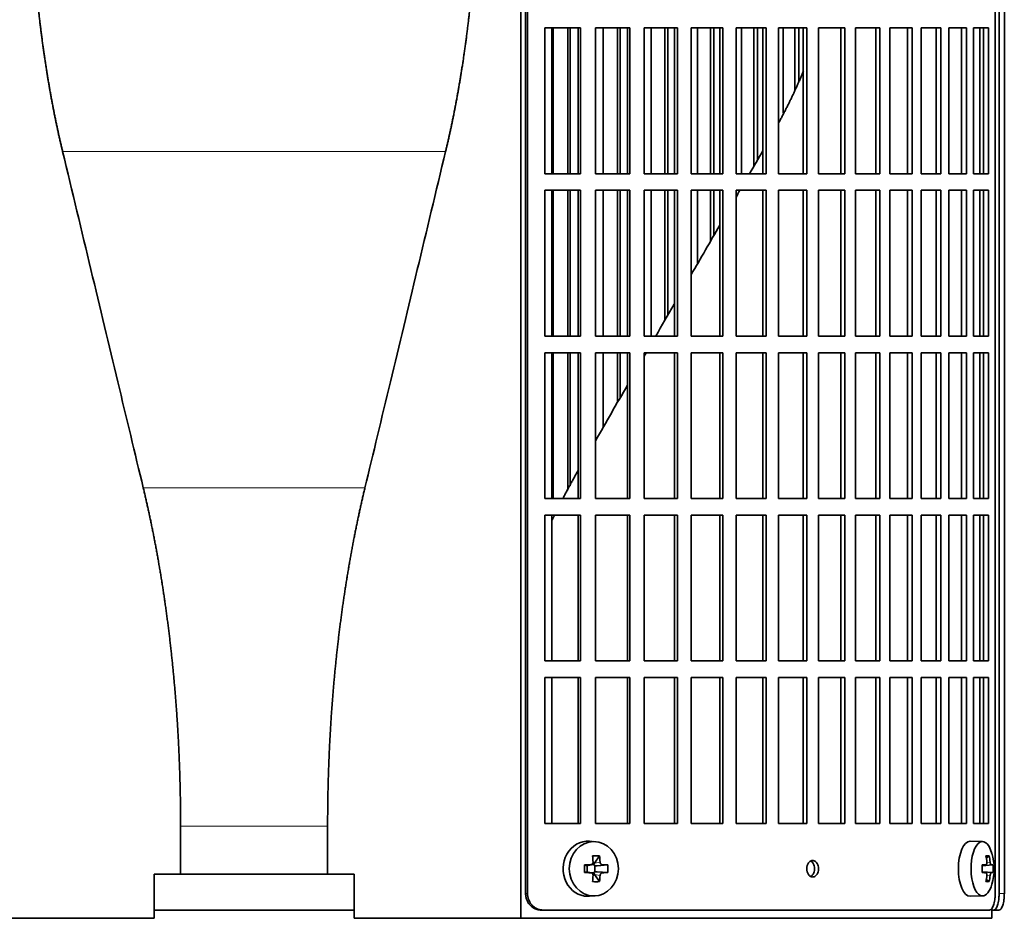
# Model space of a CAD drawing. Header units: millimetres. Extents: x 468 to 1360, y -1443 to 1457.
# Tile 13 of 29: x 576 to 755, y -126 to 37. Entities that reach past the tile are written whole.
import ezdxf

# ---------------------------------------------------------------- set-up
doc = ezdxf.new("R2010")
doc.units = ezdxf.units.MM
for name, color, linetype in [('M5X8_UNI7687', 7, 'Continuous'), ('VSI344-454_FILTR', 7, 'Continuous'), ('VSI344-454_SUPPO', 7, 'Continuous')]:
    doc.layers.add(name, color=color, linetype=linetype)

# ---------------------------------------------------------------- blocks, each defined once
blk = doc.blocks.new('SE')
at = {"layer": 'M5X8_UNI7687', "color": 7, "linetype": 'Continuous', "lineweight": 35}
for p, q in [((680.22, -112.09), (679.17, -112.02)), ((750.6, -112.08), (748.34, -112.01)), ((679.45, -116.26), (679.96, -116.26)), ((681.01, -114.68), (680.1, -115.98)), ((751.77, -114.68), (751.26, -115.07)), ((678.26, -116.32), (678.68, -116.48)), ((678.26, -117.7), (678.68, -117.55)), ((678.72, -116.48), (679.47, -116.29)), ((679.47, -117.73), (678.72, -117.54)), ((678.77, -117.56), (678.77, -116.47)), ((679.96, -117.76), (679.47, -117.76)), ((681.01, -119.35), (680.1, -118.04)), ((680.13, -116.45), (680.13, -117.58)), ((682.49, -116.32), (680.55, -116.48)), ((682.49, -117.7), (680.55, -117.55)), ((750.49, -116.37), (751.16, -116.3)), ((751.16, -117.72), (750.49, -117.65)), ((752.47, -116.32), (750.5, -116.46)), ((752.47, -117.7), (750.5, -117.56)), ((751.77, -119.35), (751.26, -118.96)), ((679.17, -122), (680.22, -121.93)), ((748.34, -122.01), (750.6, -121.94))]:
    blk.add_line(p, q, dxfattribs=at)
at = {"layer": 'M5X8_UNI7687', "color": 4, "linetype": 'Continuous', "lineweight": 9}
for p, q in [((680.1, -115.98), (681.11, -115.8)), ((751.36, -115.86), (751.96, -115.8)), ((678.68, -116.48), (679.37, -116.3)), ((679.37, -117.72), (678.68, -117.55)), ((681.11, -118.22), (680.1, -118.04)), ((681.56, -116.3), (680.55, -116.48)), ((680.55, -117.55), (681.56, -117.72)), ((750.49, -116.37), (751.15, -116.3)), ((751.15, -117.72), (750.49, -117.65)), ((752.17, -116.3), (750.5, -116.46)), ((750.5, -117.57), (752.17, -117.72)), ((751.96, -118.22), (751.35, -118.16))]:
    blk.add_line(p, q, dxfattribs=at)
at = {"layer": 'M5X8_UNI7687', "color": 7, "linetype": 'Continuous', "lineweight": 35}
for centre, radius, start, end in [((742.69, -117.01), 10, 343.7273, 16.2727), ((727.62, -117.01), 49.36, 179.1963, 180.8037), ((671.91, -117.01), 10.6, 356.2556, 3.7444), ((743.07, -117.01), 9.42, 355.7871, 4.2129)]:
    blk.add_arc(centre, radius, start, end, dxfattribs=at)
for centre, major_axis, ratio, start_param, end_param in [((678.9, -117.01), (0, -5), 0.906308, 3.081955, 6.283185), ((748.31, -117.01), (0, -5), 0.422618, 3.141593, 6.283185), ((750.57, -117.01), (0, -4.93), 0.422618, 2.175256, 6.283185), ((677.21, -120.07), (8.86, 2.7), 0.529916, 0.974266, 1.123958), ((676.43, -117.01), (0, 10), 0.34202, -1.449667, -1.335108), ((680.56, -115.97), (-0.561, -0.512), 0.450112, 5.177855, 5.696055), ((680.36, -116.01), (-0.019, -0.502), 0.906042, 5.273044, 5.799842), ((676.14, -117.01), (0, 10), 0.5, -1.449667, -1.335108), ((744.69, -120.07), (7.75, 5.06), 0.247104, 0.286808, 0.4365), ((742.77, -117.01), (0, 10), 0.866025, 4.833518, 4.948078), ((742.64, -117.01), (0, 10), 0.939693, 4.833518, 4.948078), ((676.28, -117.17), (9.99, 0.37), 0.07899, 1.254131, 1.36869), ((676.28, -116.86), (9.99, -0.37), 0.07899, -1.36869, -1.254131), ((678.68, -115.97), (-0.03, 0.507), 0.355475, 2.983295, 3.209876), ((678.68, -118.05), (-0.03, -0.507), 0.355475, 3.073309, 3.29989), ((680.36, -118.01), (-0.019, 0.502), 0.906042, 0.483343, 1.010141), ((680.56, -118.05), (-0.561, 0.512), 0.450112, 0.58713, 1.105331), ((680.56, -115.97), (-0.85, -0.111), 0.58208, 0.96918, 1.487381), ((680.56, -118.05), (-0.85, 0.111), 0.58208, 4.795805, 5.314006), ((676.28, -117.17), (9.99, 0.37), 0.07899, 0.897313, 1.011873), ((676.28, -116.86), (9.99, -0.37), 0.07899, -1.011873, -0.897313), ((742.7, -117.17), (9.97, 0.79), 0.036834, 0.556003, 0.670562), ((745.99, -117.01), (0, -9.26), 0.488139, 1.49595, 1.645642), ((742.7, -116.86), (9.97, -0.79), 0.036834, -0.670562, -0.556003), ((742.7, -117.17), (9.97, 0.79), 0.036834, 0.199185, 0.313745), ((742.7, -116.86), (9.97, -0.79), 0.036834, -0.313745, -0.199185), ((676.43, -117.01), (0, -10), 0.34202, 1.335108, 1.449667), ((677.21, -113.95), (8.86, -2.7), 0.529916, -1.123958, -0.974266), ((676.14, -117.01), (0, -10), 0.5, 1.335108, 1.449667), ((750.57, -117.01), (0, -4.93), 0.422618, 0, 0.966337), ((742.77, -117.01), (0, -10), 0.866025, 1.335108, 1.449667), ((744.69, -113.95), (7.75, -5.06), 0.247104, -0.4365, -0.286808), ((742.64, -117.01), (0, -10), 0.939693, 1.335108, 1.449667), ((678.9, -117.01), (0, -5), 0.906308, 0, 0.059638), ((748.31, -117.01), (0, -5), 0.422618, 0, 0.012961)]:
    blk.add_ellipse(centre, major_axis=major_axis, ratio=ratio, start_param=start_param, end_param=end_param, dxfattribs=at)
blk.add_ellipse((679.96, -117.01), major_axis=(0, -4.93), ratio=0.906308, dxfattribs=at)
for points in [[(679.37, -116.3), (679.39, -116.3), (679.42, -116.3), (679.46, -116.29), (679.51, -116.28), (679.55, -116.26), (679.59, -116.24), (679.63, -116.22), (679.66, -116.19), (679.7, -116.15), (679.73, -116.12), (679.75, -116.08), (679.78, -116.03), (679.79, -115.99), (679.81, -115.95), (679.82, -115.9), (679.82, -115.85), (679.82, -115.82), (679.82, -115.8)], [(681.11, -115.8), (681.11, -115.82), (681.11, -115.85), (681.12, -115.9), (681.13, -115.95), (681.15, -115.99), (681.17, -116.03), (681.19, -116.08), (681.22, -116.12), (681.25, -116.15), (681.28, -116.19), (681.32, -116.22), (681.36, -116.24), (681.4, -116.26), (681.43, -116.28), (681.47, -116.29), (681.51, -116.3), (681.54, -116.3), (681.56, -116.3)], [(751.15, -116.3), (751.16, -116.3), (751.18, -116.3), (751.2, -116.29), (751.23, -116.28), (751.25, -116.26), (751.27, -116.24), (751.29, -116.22), (751.31, -116.19), (751.32, -116.15), (751.34, -116.12), (751.35, -116.08), (751.36, -116.03), (751.36, -115.99), (751.37, -115.95), (751.37, -115.9), (751.37, -115.85), (751.36, -115.82), (751.36, -115.8)], [(751.96, -115.8), (751.97, -115.82), (751.97, -115.85), (751.98, -115.9), (751.99, -115.95), (752, -115.99), (752.01, -116.03), (752.02, -116.08), (752.03, -116.12), (752.05, -116.15), (752.06, -116.19), (752.08, -116.22), (752.09, -116.24), (752.11, -116.26), (752.13, -116.28), (752.14, -116.29), (752.16, -116.3), (752.17, -116.3), (752.17, -116.3)], [(679.82, -118.22), (679.82, -118.2), (679.82, -118.17), (679.82, -118.12), (679.81, -118.07), (679.79, -118.03), (679.78, -117.99), (679.75, -117.95), (679.73, -117.91), (679.7, -117.87), (679.66, -117.83), (679.63, -117.81), (679.59, -117.78), (679.55, -117.76), (679.51, -117.74), (679.46, -117.73), (679.42, -117.72), (679.39, -117.72), (679.37, -117.72)], [(681.56, -117.72), (681.54, -117.72), (681.51, -117.72), (681.47, -117.73), (681.43, -117.74), (681.4, -117.76), (681.36, -117.78), (681.32, -117.81), (681.28, -117.83), (681.25, -117.87), (681.22, -117.91), (681.19, -117.95), (681.17, -117.99), (681.15, -118.03), (681.13, -118.07), (681.12, -118.12), (681.11, -118.17), (681.11, -118.2), (681.11, -118.22)], [(751.36, -118.22), (751.36, -118.2), (751.37, -118.17), (751.37, -118.12), (751.37, -118.07), (751.36, -118.03), (751.36, -117.99), (751.35, -117.95), (751.34, -117.91), (751.32, -117.87), (751.31, -117.83), (751.29, -117.81), (751.27, -117.78), (751.25, -117.76), (751.23, -117.74), (751.2, -117.73), (751.18, -117.72), (751.16, -117.72), (751.15, -117.72)], [(752.17, -117.72), (752.17, -117.72), (752.16, -117.72), (752.14, -117.73), (752.13, -117.74), (752.11, -117.76), (752.09, -117.78), (752.08, -117.81), (752.06, -117.83), (752.05, -117.87), (752.03, -117.91), (752.02, -117.95), (752.01, -117.99), (752, -118.03), (751.99, -118.07), (751.98, -118.12), (751.97, -118.17), (751.97, -118.2), (751.96, -118.22)]]:
    blk.add_open_spline(points, degree=3, dxfattribs=at)
at = {"layer": 'VSI344-454_FILTR', "color": 7, "linetype": 'Continuous', "lineweight": 35}
for p, q in [((667.58, -121.51), (667.58, 151.49)), ((667.92, -121.51), (667.92, 151.49)), ((752.88, -121.51), (752.88, 151.49)), ((753.59, -121.51), (753.59, 147.49)), ((754.54, -121.51), (754.54, 147.49)), ((671.07, 9.24), (671.07, 35.74)), ((671.07, 35.74), (677.54, 35.74)), ((672.59, 9.24), (672.59, 35.74)), ((675.27, 9.24), (675.27, 35.74)), ((675.69, 9.24), (675.69, 35.74)), ((677.15, 9.24), (677.15, 35.74)), ((677.54, 9.24), (677.54, 35.74)), ((680.25, 9.24), (680.25, 35.74)), ((680.25, 35.74), (686.51, 35.74)), ((681.65, 9.24), (681.65, 35.74)), ((684.24, 9.24), (684.24, 35.74)), ((684.73, 9.24), (684.73, 35.74)), ((686.06, 9.24), (686.06, 35.74)), ((686.51, 9.24), (686.51, 35.74)), ((689.12, 9.24), (689.12, 35.74)), ((689.12, 35.74), (695.15, 35.74)), ((690.39, 9.24), (690.39, 35.74)), ((692.89, 9.24), (692.89, 35.74)), ((693.44, 9.24), (693.44, 35.74)), ((694.64, 9.24), (694.64, 35.74)), ((695.15, 9.24), (695.15, 35.74)), ((697.66, 9.24), (697.66, 35.74)), ((697.66, 35.74), (703.42, 35.74)), ((698.79, 9.24), (698.79, 35.74)), ((701.18, 9.24), (701.18, 35.74)), ((701.78, 9.24), (701.78, 35.74)), ((702.84, 9.24), (702.84, 35.74)), ((703.42, 9.24), (703.42, 35.74)), ((705.8, 9.24), (705.8, 35.74)), ((705.8, 35.74), (711.27, 35.74)), ((706.8, 9.24), (706.8, 35.74)), ((709.06, 10.66), (709.06, 35.74)), ((709.71, 11.79), (709.71, 35.74)), ((710.64, 9.24), (710.64, 35.74)), ((711.27, 9.24), (711.27, 35.74)), ((713.52, 9.24), (713.52, 35.74)), ((713.52, 35.74), (718.66, 35.74)), ((714.37, 20.23), (714.37, 35.74)), ((716.5, 24.4), (716.5, 35.74)), ((717.21, 26.12), (717.21, 35.74)), ((717.98, 9.24), (717.98, 35.74)), ((718.66, 9.24), (718.66, 35.74)), ((720.77, 35.74), (725.57, 35.74)), ((720.77, 9.24), (720.77, 35.74)), ((724.84, 9.24), (724.84, 35.74)), ((725.57, 9.24), (725.57, 35.74)), ((727.53, 35.74), (731.95, 35.74)), ((727.53, 9.24), (727.53, 35.74)), ((731.18, 9.24), (731.18, 35.74)), ((731.95, 9.24), (731.95, 35.74)), ((733.75, 35.74), (737.78, 35.74)), ((733.75, 9.24), (733.75, 35.74)), ((736.96, 9.24), (736.96, 35.74)), ((737.78, 9.24), (737.78, 35.74)), ((739.41, 35.74), (743.03, 35.74)), ((739.41, 9.24), (739.41, 35.74)), ((742.17, 9.24), (742.17, 35.74)), ((743.03, 9.24), (743.03, 35.74)), ((744.48, 35.74), (747.67, 35.74)), ((744.48, 9.24), (744.48, 35.74)), ((746.78, 9.24), (746.78, 35.74)), ((747.67, 9.24), (747.67, 35.74)), ((748.93, 35.74), (751.68, 35.74)), ((748.93, 9.24), (748.93, 35.74)), ((750.76, 9.24), (750.76, 35.74)), ((751.68, 9.24), (751.68, 35.74)), ((671.07, 9.24), (677.54, 9.24)), ((680.25, 9.24), (686.51, 9.24)), ((689.12, 9.24), (695.15, 9.24)), ((697.66, 9.24), (703.42, 9.24)), ((705.8, 9.24), (711.27, 9.24)), ((713.52, 9.24), (718.66, 9.24)), ((720.77, 9.24), (725.57, 9.24)), ((727.53, 9.24), (731.95, 9.24)), ((733.75, 9.24), (737.78, 9.24)), ((739.41, 9.24), (743.03, 9.24)), ((744.48, 9.24), (747.67, 9.24)), ((748.93, 9.24), (751.68, 9.24)), ((671.07, -20.26), (671.07, 6.24)), ((671.07, 6.24), (677.54, 6.24)), ((672.59, -20.26), (672.59, 6.24)), ((675.27, -20.26), (675.27, 6.24)), ((675.69, -20.26), (675.69, 6.24)), ((677.15, -20.26), (677.15, 6.24)), ((677.54, -20.26), (677.54, 6.24)), ((680.25, -20.26), (680.25, 6.24)), ((680.25, 6.24), (686.51, 6.24)), ((681.65, -20.26), (681.65, 6.24)), ((684.24, -20.26), (684.24, 6.24)), ((684.73, -20.26), (684.73, 6.24)), ((686.06, -20.26), (686.06, 6.24)), ((686.51, -20.26), (686.51, 6.24)), ((689.12, -20.26), (689.12, 6.24)), ((689.12, 6.24), (695.15, 6.24)), ((690.39, -20.26), (690.39, 6.24)), ((692.89, -17.35), (692.89, 6.24)), ((693.44, -16.4), (693.44, 6.24)), ((694.64, -20.26), (694.64, 6.24)), ((695.15, -20.26), (695.15, 6.24)), ((697.66, -20.26), (697.66, 6.24)), ((697.66, 6.24), (703.42, 6.24)), ((698.79, -7.13), (698.79, 6.24)), ((701.18, -3), (701.18, 6.24)), ((701.78, -1.95), (701.78, 6.24)), ((702.84, -20.26), (702.84, 6.24)), ((703.42, -20.26), (703.42, 6.24)), ((705.8, -20.26), (705.8, 6.24)), ((705.8, 6.24), (711.27, 6.24)), ((710.64, -20.26), (710.64, 6.24)), ((711.27, -20.26), (711.27, 6.24)), ((713.52, -20.26), (713.52, 6.24)), ((713.52, 6.24), (718.66, 6.24)), ((717.98, -20.26), (717.98, 6.24)), ((718.66, -20.26), (718.66, 6.24)), ((720.77, 6.24), (725.57, 6.24)), ((720.77, -20.26), (720.77, 6.24)), ((724.84, -20.26), (724.84, 6.24)), ((725.57, -20.26), (725.57, 6.24)), ((727.53, 6.24), (731.95, 6.24)), ((727.53, -20.26), (727.53, 6.24)), ((731.18, -20.26), (731.18, 6.24)), ((731.95, -20.26), (731.95, 6.24)), ((733.75, 6.24), (737.78, 6.24)), ((733.75, -20.26), (733.75, 6.24)), ((736.96, -20.26), (736.96, 6.24)), ((737.78, -20.26), (737.78, 6.24)), ((739.41, 6.24), (743.03, 6.24)), ((739.41, -20.26), (739.41, 6.24)), ((742.17, -20.26), (742.17, 6.24)), ((743.03, -20.26), (743.03, 6.24)), ((744.48, 6.24), (747.67, 6.24)), ((744.48, -20.26), (744.48, 6.24)), ((746.78, -20.26), (746.78, 6.24)), ((747.67, -20.26), (747.67, 6.24)), ((748.93, 6.24), (751.68, 6.24)), ((748.93, -20.26), (748.93, 6.24)), ((750.76, -20.26), (750.76, 6.24)), ((751.68, -20.26), (751.68, 6.24)), ((671.07, -20.26), (677.54, -20.26)), ((680.25, -20.26), (686.51, -20.26)), ((689.12, -20.26), (695.15, -20.26)), ((697.66, -20.26), (703.42, -20.26)), ((705.8, -20.26), (711.27, -20.26)), ((713.52, -20.26), (718.66, -20.26)), ((720.77, -20.26), (725.57, -20.26)), ((727.53, -20.26), (731.95, -20.26)), ((733.75, -20.26), (737.78, -20.26)), ((739.41, -20.26), (743.03, -20.26)), ((744.48, -20.26), (747.67, -20.26)), ((748.93, -20.26), (751.68, -20.26)), ((671.07, -49.76), (671.07, -23.26)), ((671.07, -23.26), (677.54, -23.26)), ((672.59, -49.76), (672.59, -23.26)), ((675.27, -48.23), (675.27, -23.26)), ((675.69, -47.42), (675.69, -23.26)), ((677.15, -49.76), (677.15, -23.26)), ((677.54, -49.76), (677.54, -23.26)), ((680.25, -49.76), (680.25, -23.26)), ((680.25, -23.26), (686.51, -23.26)), ((681.65, -36.83), (681.65, -23.26)), ((684.24, -32.33), (684.24, -23.26)), ((684.73, -31.49), (684.73, -23.26)), ((686.06, -49.76), (686.06, -23.26)), ((686.51, -49.76), (686.51, -23.26)), ((689.12, -49.76), (689.12, -23.26)), ((689.12, -23.26), (695.15, -23.26)), ((694.64, -49.76), (694.64, -23.26)), ((695.15, -49.76), (695.15, -23.26)), ((697.66, -49.76), (697.66, -23.26)), ((697.66, -23.26), (703.42, -23.26)), ((702.84, -49.76), (702.84, -23.26)), ((703.42, -49.76), (703.42, -23.26)), ((705.8, -49.76), (705.8, -23.26)), ((705.8, -23.26), (711.27, -23.26)), ((710.64, -49.76), (710.64, -23.26)), ((711.27, -49.76), (711.27, -23.26)), ((713.52, -49.76), (713.52, -23.26)), ((713.52, -23.26), (718.66, -23.26)), ((717.98, -49.76), (717.98, -23.26)), ((718.66, -49.76), (718.66, -23.26)), ((720.77, -23.26), (725.57, -23.26)), ((720.77, -49.76), (720.77, -23.26)), ((724.84, -49.76), (724.84, -23.26)), ((725.57, -49.76), (725.57, -23.26)), ((727.53, -23.26), (731.95, -23.26)), ((727.53, -49.76), (727.53, -23.26)), ((731.18, -49.76), (731.18, -23.26)), ((731.95, -49.76), (731.95, -23.26)), ((733.75, -23.26), (737.78, -23.26)), ((733.75, -49.76), (733.75, -23.26)), ((736.96, -49.76), (736.96, -23.26)), ((737.78, -49.76), (737.78, -23.26)), ((739.41, -23.26), (743.03, -23.26)), ((739.41, -49.76), (739.41, -23.26)), ((742.17, -49.76), (742.17, -23.26)), ((743.03, -49.76), (743.03, -23.26)), ((744.48, -23.26), (747.67, -23.26)), ((744.48, -49.76), (744.48, -23.26)), ((746.78, -49.76), (746.78, -23.26)), ((747.67, -49.76), (747.67, -23.26)), ((748.93, -23.26), (751.68, -23.26)), ((748.93, -49.76), (748.93, -23.26)), ((750.76, -49.76), (750.76, -23.26)), ((751.68, -49.76), (751.68, -23.26)), ((671.07, -49.76), (677.54, -49.76)), ((680.25, -49.76), (686.51, -49.76)), ((689.12, -49.76), (695.15, -49.76)), ((697.66, -49.76), (703.42, -49.76)), ((705.8, -49.76), (711.27, -49.76)), ((713.52, -49.76), (718.66, -49.76)), ((720.77, -49.76), (725.57, -49.76)), ((727.53, -49.76), (731.95, -49.76)), ((733.75, -49.76), (737.78, -49.76)), ((739.41, -49.76), (743.03, -49.76)), ((744.48, -49.76), (747.67, -49.76)), ((748.93, -49.76), (751.68, -49.76)), ((671.07, -79.26), (671.07, -52.76)), ((671.07, -52.76), (677.54, -52.76)), ((677.15, -79.26), (677.15, -52.76)), ((677.54, -79.26), (677.54, -52.76)), ((680.25, -79.26), (680.25, -52.76)), ((680.25, -52.76), (686.51, -52.76)), ((686.06, -79.26), (686.06, -52.76)), ((686.51, -79.26), (686.51, -52.76)), ((689.12, -79.26), (689.12, -52.76)), ((689.12, -52.76), (695.15, -52.76)), ((694.64, -79.26), (694.64, -52.76)), ((695.15, -79.26), (695.15, -52.76)), ((697.66, -79.26), (697.66, -52.76)), ((697.66, -52.76), (703.42, -52.76)), ((702.84, -79.26), (702.84, -52.76)), ((703.42, -79.26), (703.42, -52.76)), ((705.8, -79.26), (705.8, -52.76)), ((705.8, -52.76), (711.27, -52.76)), ((710.64, -79.26), (710.64, -52.76)), ((711.27, -79.26), (711.27, -52.76)), ((713.52, -79.26), (713.52, -52.76)), ((713.52, -52.76), (718.66, -52.76)), ((717.98, -79.26), (717.98, -52.76)), ((718.66, -79.26), (718.66, -52.76)), ((720.77, -52.76), (725.57, -52.76)), ((720.77, -79.26), (720.77, -52.76)), ((724.84, -79.26), (724.84, -52.76)), ((725.57, -79.26), (725.57, -52.76)), ((727.53, -52.76), (731.95, -52.76)), ((727.53, -79.26), (727.53, -52.76)), ((731.18, -79.26), (731.18, -52.76)), ((731.95, -79.26), (731.95, -52.76)), ((733.75, -52.76), (737.78, -52.76)), ((733.75, -79.26), (733.75, -52.76)), ((736.96, -79.26), (736.96, -52.76)), ((737.78, -79.26), (737.78, -52.76)), ((739.41, -52.76), (743.03, -52.76)), ((739.41, -79.26), (739.41, -52.76)), ((742.17, -79.26), (742.17, -52.76)), ((743.03, -79.26), (743.03, -52.76)), ((744.48, -52.76), (747.67, -52.76)), ((744.48, -79.26), (744.48, -52.76)), ((746.78, -79.26), (746.78, -52.76)), ((747.67, -79.26), (747.67, -52.76)), ((748.93, -52.76), (751.68, -52.76)), ((748.93, -79.26), (748.93, -52.76)), ((750.76, -79.26), (750.76, -52.76)), ((751.68, -79.26), (751.68, -52.76)), ((671.07, -79.26), (677.54, -79.26)), ((680.25, -79.26), (686.51, -79.26)), ((689.12, -79.26), (695.15, -79.26)), ((697.66, -79.26), (703.42, -79.26)), ((705.8, -79.26), (711.27, -79.26)), ((713.52, -79.26), (718.66, -79.26)), ((720.77, -79.26), (725.57, -79.26)), ((727.53, -79.26), (731.95, -79.26)), ((733.75, -79.26), (737.78, -79.26)), ((739.41, -79.26), (743.03, -79.26)), ((744.48, -79.26), (747.67, -79.26)), ((748.93, -79.26), (751.68, -79.26)), ((671.07, -108.76), (671.07, -82.26)), ((671.07, -82.26), (677.54, -82.26)), ((677.15, -108.76), (677.15, -82.26)), ((677.54, -108.76), (677.54, -82.26)), ((680.25, -108.76), (680.25, -82.26)), ((680.25, -82.26), (686.51, -82.26)), ((686.06, -108.76), (686.06, -82.26)), ((686.51, -108.76), (686.51, -82.26)), ((689.12, -108.76), (689.12, -82.26)), ((689.12, -82.26), (695.15, -82.26)), ((694.64, -108.76), (694.64, -82.26)), ((695.15, -108.76), (695.15, -82.26)), ((697.66, -108.76), (697.66, -82.26)), ((697.66, -82.26), (703.42, -82.26)), ((702.84, -108.76), (702.84, -82.26)), ((703.42, -108.76), (703.42, -82.26)), ((705.8, -108.76), (705.8, -82.26)), ((705.8, -82.26), (711.27, -82.26)), ((710.64, -108.76), (710.64, -82.26)), ((711.27, -108.76), (711.27, -82.26)), ((713.52, -108.76), (713.52, -82.26)), ((713.52, -82.26), (718.66, -82.26)), ((717.98, -108.76), (717.98, -82.26)), ((718.66, -108.76), (718.66, -82.26)), ((720.77, -82.26), (725.57, -82.26)), ((720.77, -108.76), (720.77, -82.26)), ((724.84, -108.76), (724.84, -82.26)), ((725.57, -108.76), (725.57, -82.26)), ((727.53, -82.26), (731.95, -82.26)), ((727.53, -108.76), (727.53, -82.26)), ((731.18, -108.76), (731.18, -82.26)), ((731.95, -108.76), (731.95, -82.26)), ((733.75, -82.26), (737.78, -82.26)), ((733.75, -108.76), (733.75, -82.26)), ((736.96, -108.76), (736.96, -82.26)), ((737.78, -108.76), (737.78, -82.26)), ((739.41, -82.26), (743.03, -82.26)), ((739.41, -108.76), (739.41, -82.26)), ((742.17, -108.76), (742.17, -82.26)), ((743.03, -108.76), (743.03, -82.26)), ((744.48, -82.26), (747.67, -82.26)), ((744.48, -108.76), (744.48, -82.26)), ((746.78, -108.76), (746.78, -82.26)), ((747.67, -108.76), (747.67, -82.26)), ((748.93, -82.26), (751.68, -82.26)), ((748.93, -108.76), (748.93, -82.26)), ((750.76, -108.76), (750.76, -82.26)), ((751.68, -108.76), (751.68, -82.26)), ((671.07, -108.76), (677.54, -108.76)), ((680.25, -108.76), (686.51, -108.76)), ((689.12, -108.76), (695.15, -108.76)), ((697.66, -108.76), (703.42, -108.76)), ((705.8, -108.76), (711.27, -108.76)), ((713.52, -108.76), (718.66, -108.76)), ((720.77, -108.76), (725.57, -108.76)), ((727.53, -108.76), (731.95, -108.76)), ((733.75, -108.76), (737.78, -108.76)), ((739.41, -108.76), (743.03, -108.76)), ((744.48, -108.76), (747.67, -108.76)), ((748.93, -108.76), (751.68, -108.76)), ((600.09, -124.51), (636.42, -124.51)), ((670.72, -124.51), (670.38, -124.51)), ((670.72, -124.51), (751.82, -124.51)), ((752.26, -124.51), (752.62, -124.51)), ((753.57, -124.51), (752.62, -124.51))]:
    blk.add_line(p, q, dxfattribs=at)
at = {"layer": 'VSI344-454_FILTR', "color": 4, "linetype": 'Continuous', "lineweight": 9}
for p, q in [((667.92, -121.51), (667.58, -121.51)), ((754.54, -121.51), (753.59, -121.51))]:
    blk.add_line(p, q, dxfattribs=at)
at = {"layer": 'VSI344-454_FILTR', "color": 7, "linetype": 'Continuous', "lineweight": 35}
for points, knots in [([(719.72, -118.51), (719.65, -118.51), (719.51, -118.49), (719.24, -118.37), (718.94, -118.09), (718.71, -117.59), (718.63, -117), (718.71, -116.42), (718.93, -115.97), (719.19, -115.7), (719.45, -115.54), (719.63, -115.52), (719.72, -115.51)], [0, 0, 0, 0, 0.064066, 0.126815, 0.254692, 0.378277, 0.50107, 0.625893, 0.749447, 0.833633, 0.916759, 1, 1, 1, 1]), ([(719.36, -118.43), (719.43, -118.4), (719.57, -118.3), (719.81, -118.05), (720.02, -117.6), (720.1, -117.02), (720.02, -116.44), (719.79, -115.93), (719.54, -115.69), (719.4, -115.61), (719.38, -115.6)], [0.1064378, 0.1064378, 0.1064378, 0.1064378, 0.1663652, 0.2505516, 0.3741057, 0.498929, 0.621722, 0.7453065, 0.8731842, 0.8878187, 0.8878187, 0.8878187, 0.8878187]), ([(719.72, -115.51), (719.79, -115.52), (719.93, -115.53), (720.2, -115.65), (720.5, -115.93), (720.73, -116.44), (720.81, -117.02), (720.72, -117.6), (720.51, -118.05), (720.26, -118.32), (720, -118.48), (719.82, -118.5), (719.72, -118.51)], [0, 0, 0, 0, 0.064066, 0.126815, 0.254692, 0.378277, 0.50107, 0.625893, 0.749447, 0.833633, 0.916759, 1, 1, 1, 1]), ([(670.38, -124.51), (670.33, -124.51), (670.22, -124.51), (670.06, -124.49), (669.91, -124.47), (669.76, -124.44), (669.61, -124.4), (669.46, -124.34), (669.19, -124.23), (668.81, -124.02), (668.39, -123.65), (668.03, -123.19), (667.82, -122.75), (667.69, -122.38), (667.62, -122.1), (667.58, -121.81), (667.58, -121.61), (667.58, -121.51)], [0, 0, 0, 0, 0.036074, 0.071827, 0.107372, 0.142823, 0.178296, 0.213907, 0.249769, 0.37568, 0.49974, 0.623937, 0.750153, 0.812742, 0.874833, 0.937047, 1, 1, 1, 1]), ([(667.92, -121.51), (667.92, -121.57), (667.92, -121.68), (667.94, -121.85), (667.96, -122.01), (667.99, -122.18), (668.03, -122.34), (668.08, -122.5), (668.18, -122.79), (668.38, -123.19), (668.73, -123.65), (669.16, -124.02), (669.57, -124.25), (669.91, -124.39), (670.18, -124.46), (670.45, -124.5), (670.63, -124.51), (670.72, -124.51)], [0, 0, 0, 0, 0.036092, 0.07186, 0.10742, 0.142884, 0.178369, 0.213992, 0.249865, 0.376032, 0.500265, 0.624304, 0.750267, 0.812832, 0.874898, 0.937082, 1, 1, 1, 1]), ([(751.82, -124.51), (751.84, -124.51), (751.88, -124.51), (751.94, -124.49), (752, -124.47), (752.06, -124.44), (752.12, -124.4), (752.17, -124.34), (752.28, -124.23), (752.42, -124.02), (752.58, -123.65), (752.71, -123.19), (752.79, -122.75), (752.84, -122.38), (752.87, -122.1), (752.88, -121.81), (752.88, -121.61), (752.88, -121.51)], [0, 0, 0, 0, 0.036074, 0.071827, 0.107372, 0.142823, 0.178296, 0.213907, 0.249769, 0.375679, 0.49974, 0.623937, 0.750153, 0.812742, 0.874833, 0.937047, 1, 1, 1, 1]), ([(752.62, -124.51), (752.63, -124.51), (752.67, -124.51), (752.73, -124.49), (752.78, -124.47), (752.84, -124.44), (752.89, -124.4), (752.94, -124.34), (753.04, -124.23), (753.17, -124.02), (753.31, -123.65), (753.43, -123.19), (753.5, -122.75), (753.55, -122.38), (753.57, -122.1), (753.58, -121.81), (753.58, -121.61), (753.59, -121.51)], [0, 0, 0, 0, 0.036074, 0.071835, 0.107394, 0.142867, 0.178369, 0.214016, 0.24992, 0.375515, 0.499619, 0.623903, 0.749864, 0.812553, 0.874725, 0.937001, 1, 1, 1, 1]), ([(754.54, -121.51), (754.53, -121.57), (754.53, -121.68), (754.53, -121.85), (754.52, -122.01), (754.51, -122.18), (754.5, -122.34), (754.48, -122.5), (754.45, -122.79), (754.38, -123.19), (754.26, -123.65), (754.12, -124.02), (753.97, -124.25), (753.85, -124.39), (753.76, -124.46), (753.66, -124.5), (753.6, -124.51), (753.57, -124.51)], [0, 0, 0, 0, 0.03611, 0.071905, 0.107497, 0.143003, 0.178538, 0.214218, 0.250157, 0.376062, 0.500393, 0.624478, 0.750119, 0.812755, 0.87487, 0.93708, 1, 1, 1, 1])]:
    blk.add_open_spline(points, degree=3, knots=knots, dxfattribs=at)
at = {"layer": 'VSI344-454_SUPPO', "color": 7, "linetype": 'Continuous', "lineweight": 35}
for p, q in [((666.72, -126.01), (666.72, 152.08)), ((672.32, 9.24), (672.32, 35.74)), ((750.1, 9.24), (750.1, 35.74)), ((672.32, -20.26), (672.32, 6.24)), ((750.1, -20.26), (750.1, 6.24)), ((672.32, -49.76), (672.32, -23.26)), ((750.1, -49.76), (750.1, -23.26)), ((672.32, -79.26), (672.32, -52.76)), ((750.1, -79.26), (750.1, -52.76)), ((672.32, -108.76), (672.32, -82.26)), ((750.1, -108.76), (750.1, -82.26)), ((604.9, -118.01), (604.9, -109.27)), ((631.61, -118.01), (631.61, -109.27)), ((604.9, -118.01), (600.09, -118.01)), ((600.09, -118.01), (600.09, -126.01)), ((604.9, -118.01), (631.61, -118.01)), ((631.61, -118.01), (636.42, -118.01)), ((636.42, -118.01), (636.42, -126.01)), ((752.26, -126.01), (752.26, -124.23)), ((569.78, -126.01), (600.09, -126.01)), ((666.72, -126.01), (636.42, -126.01)), ((666.72, -126.01), (752.26, -126.01))]:
    blk.add_line(p, q, dxfattribs=at)
at = {"layer": 'VSI344-454_SUPPO', "color": 4, "linetype": 'Continuous', "lineweight": 9}
for p, q in [((583.46, 13.3), (653.04, 13.3)), ((638.39, -47.8), (598.11, -47.8)), ((631.61, -109.27), (604.9, -109.27))]:
    blk.add_line(p, q, dxfattribs=at)
at = {"layer": 'VSI344-454_SUPPO', "color": 7, "linetype": 'Continuous', "lineweight": 35}
for points, degree, knots in [([(583.46, 13.3), (582.04, 19.23), (580.95, 25.61), (579.86, 32.01), (579.12, 38.72), (578.38, 45.44), (578.01, 52.38), (577.8, 56.22), (577.71, 60.1)], 2, [0, 0, 0, 0.25, 0.25, 0.5, 0.5, 0.75, 0.75, 0.8891852, 0.8891852, 0.8891852]), ([(658.8, 60.1), (658.7, 56.22), (658.5, 52.38), (658.12, 45.44), (657.38, 38.72), (656.65, 32.01), (655.55, 25.61), (654.47, 19.23), (653.04, 13.3)], 2, [0.1108193, 0.1108193, 0.1108193, 0.25, 0.25, 0.5, 0.5, 0.75, 0.75, 1, 1, 1]), ([(691.21, -20.26), (692.32, -18.34), (693.46, -16.36), (694.61, -14.37), (694.64, -14.32)], 3, [0.40501294, 0.40501294, 0.40501294, 0.40501294, 0.5, 0.50245824, 0.50245824, 0.50245824, 0.50245824]), ([(604.9, -109.27), (604.9, -101.18), (604.47, -93.18), (604.03, -85.14), (603.17, -77.35), (602.31, -69.56), (601.04, -62.13), (599.77, -54.71), (598.11, -47.8)], 2, [0, 0, 0, 0.25, 0.25, 0.5, 0.5, 0.75, 0.75, 1, 1, 1]), ([(638.39, -47.8), (636.73, -54.71), (635.46, -62.13), (634.19, -69.56), (633.33, -77.35), (632.47, -85.14), (632.04, -93.18), (631.61, -101.17), (631.61, -109.27)], 2, [0, 0, 0, 0.25, 0.25, 0.5, 0.5, 0.75, 0.75, 1, 1, 1])]:
    blk.add_open_spline(points, degree=degree, knots=knots, dxfattribs=at)
for points, degree in [([(718.07, 27.96), (716.07, 23.12), (713.58, 18.55)], 2), ([(598.11, -47.8), (596.61, -41.56), (593.53, -28.71), (588.65, -8.34), (585.22, 5.96), (583.46, 13.3)], 3), ([(638.39, -47.8), (639.89, -41.56), (642.98, -28.71), (647.86, -8.34), (651.29, 5.96), (653.04, 13.3)], 3), ([(708.24, 9.24), (709.04, 10.62), (709.84, 12), (710.64, 13.39)], 3), ([(705.8, 5.01), (706.04, 5.42), (706.27, 5.83), (706.51, 6.24)], 3), ([(697.66, -9.09), (699.38, -6.11), (701.11, -3.11), (702.84, -0.11)], 3), ([(689.12, -23.87), (689.24, -23.67), (689.36, -23.46), (689.48, -23.26)], 3), ([(680.25, -39.25), (682.18, -35.91), (684.11, -32.55), (686.06, -29.18)], 3), ([(677.14, -44.62), (675.7, -47.13), (674.37, -49.7)], 2), ([(677.14, -44.62), (677.15, -44.62), (677.15, -44.61), (677.15, -44.61)], 3), ([(672.86, -52.73), (672.57, -53.31), (672.3, -53.89)], 2)]:
    blk.add_open_spline(points, degree=degree, dxfattribs=at)

msp = doc.modelspace()

# ---------------------------------------------------------------- block references
msp.add_blockref('SE', (0, 0))

doc.saveas('drawing.dxf')
